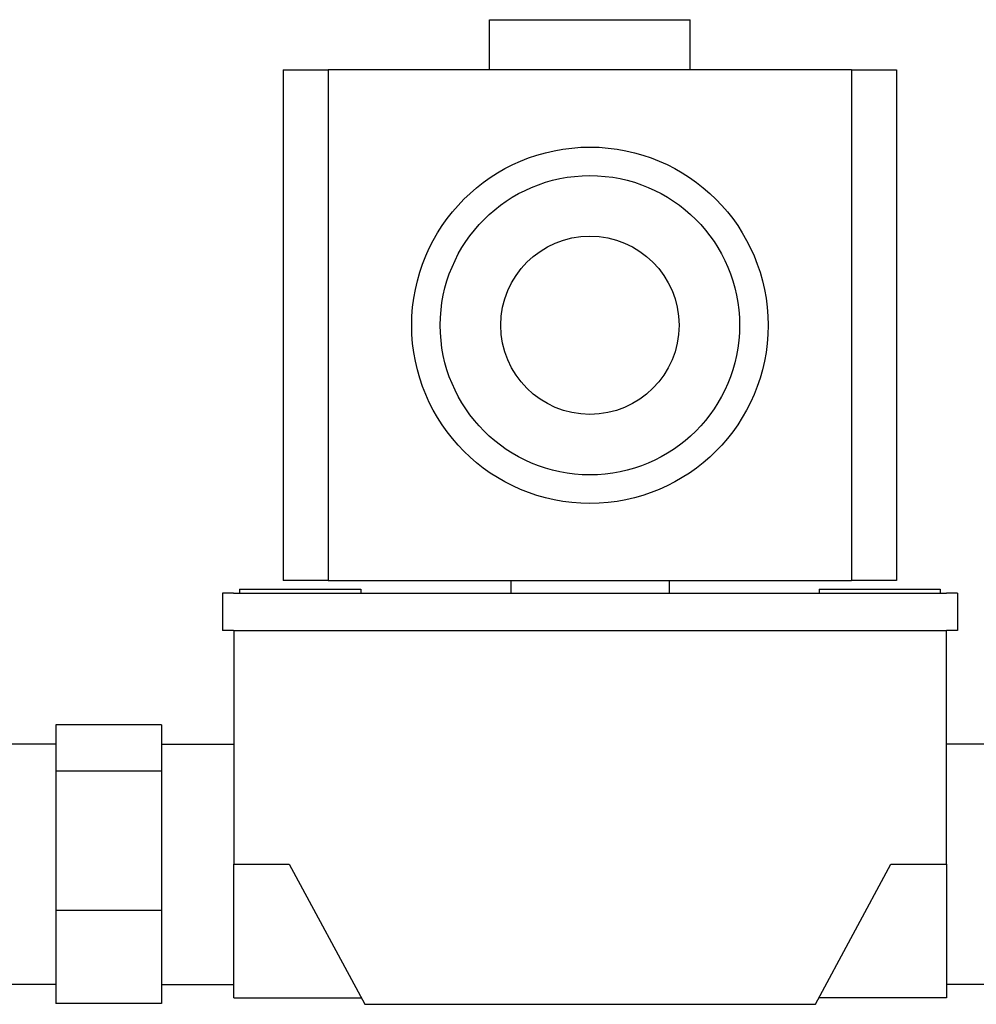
# Model space of a CAD drawing. Header units: inches. Extents: x 12 to 564, y 10 to 374.
# Tile 49 of 158: x 152.36 to 155.04, y 112.34 to 115.1. Entities that reach past the tile are written whole.
import ezdxf

# ---------------------------------------------------------------- set-up
doc = ezdxf.new("R2010")
doc.units = ezdxf.units.IN
doc.header["$LTSCALE"] = 16
doc.header["$MEASUREMENT"] = 0
doc.layers.add('Visible (ANSI)', color=7, linetype='Continuous', lineweight=30)

msp = doc.modelspace()

# ---------------------------------------------------------------- linework, layer by layer
at = {"layer": 'Visible (ANSI)'}
for p, q in [((153.6773, 115.1028), (154.2403, 115.1028)), ((153.6773, 114.9618), (153.6773, 115.1028)), ((154.2403, 114.9618), (154.2403, 115.1028)), ((153.0985, 114.9618), (153.2244, 114.9618)), ((153.0985, 114.9618), (153.0985, 113.5288)), ((153.2244, 114.9618), (153.2244, 113.5288)), ((154.6931, 114.9618), (153.2244, 114.9618)), ((154.6931, 114.9618), (154.6931, 113.5288)), ((154.6931, 114.9618), (154.819, 114.9618)), ((154.819, 114.9618), (154.819, 113.5288)), ((153.2244, 113.5288), (153.0985, 113.5288)), ((153.2244, 113.5288), (154.6931, 113.5288)), ((153.7368, 113.5288), (153.7368, 113.4933)), ((154.1808, 113.5288), (154.1808, 113.4933)), ((154.819, 113.5288), (154.6931, 113.5288)), ((152.9275, 113.4933), (152.9275, 113.3887)), ((152.9585, 113.4933), (152.9275, 113.4933)), ((152.9585, 113.4933), (154.959, 113.4933)), ((152.9758, 113.5047), (153.3158, 113.5047)), ((152.9758, 113.5047), (152.9758, 113.4933)), ((153.3158, 113.5047), (153.3158, 113.4933)), ((154.6018, 113.5047), (154.9418, 113.5047)), ((154.6018, 113.5047), (154.6018, 113.4933)), ((154.9418, 113.5047), (154.9418, 113.4933)), ((154.99, 113.4933), (154.959, 113.4933)), ((154.99, 113.4933), (154.99, 113.3887)), ((152.9585, 113.3887), (152.9275, 113.3887)), ((152.9585, 113.3887), (154.959, 113.3887)), ((152.9593, 113.3887), (152.9593, 112.7327)), ((154.99, 113.3887), (154.959, 113.3887)), ((154.9593, 112.7327), (154.9593, 113.3887)), ((152.7563, 113.1237), (152.4603, 113.1237)), ((152.4603, 113.1237), (152.4603, 112.9943)), ((152.7563, 113.1237), (152.7563, 112.9943)), ((152.4603, 113.0702), (152.2573, 113.0702)), ((152.7563, 113.0702), (152.9593, 113.0702)), ((155.1623, 113.0702), (154.9593, 113.0702)), ((152.4603, 112.9943), (152.4603, 112.6033)), ((152.7563, 112.9943), (152.4603, 112.9943)), ((152.7563, 112.9943), (152.7563, 112.6033)), ((152.9593, 112.7327), (153.1153, 112.7327)), ((152.9593, 112.3577), (152.9593, 112.7327)), ((153.1153, 112.7327), (153.3273, 112.3397)), ((154.5913, 112.3397), (154.8033, 112.7327)), ((154.8033, 112.7327), (154.9593, 112.7327)), ((154.9593, 112.7327), (154.9593, 112.3577)), ((152.7563, 112.6033), (152.4603, 112.6033)), ((152.4603, 112.6033), (152.4603, 112.3417)), ((152.7563, 112.6033), (152.7563, 112.3417)), ((152.4603, 112.3952), (152.2573, 112.3952)), ((152.7563, 112.3952), (152.9593, 112.3952)), ((155.1623, 112.3952), (154.9593, 112.3952)), ((152.9593, 112.3577), (153.3175, 112.3577)), ((154.9593, 112.3577), (154.601, 112.3577)), ((152.7563, 112.3417), (152.4603, 112.3417)), ((153.3273, 112.3397), (154.5913, 112.3397))]:
    msp.add_line(p, q, dxfattribs=at)
for radius in [0.5, 0.42, 0.25]:
    msp.add_circle((153.9588, 114.2453), radius, dxfattribs=at)

doc.saveas('drawing.dxf')
